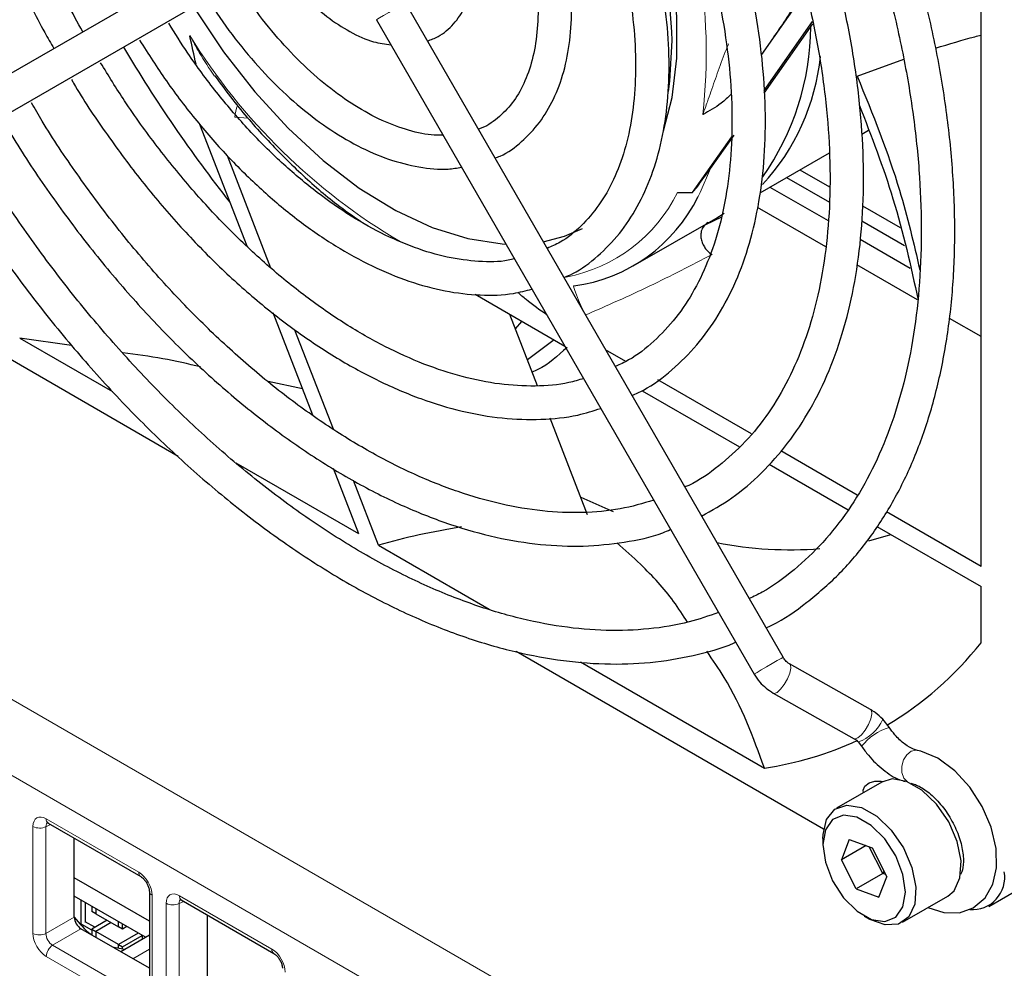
# Paper-space layout 'Blatt4' of a CAD drawing. Header units: millimetres. Extents: x 5 to 418, y 2 to 292.
# Tile 45 of 71: x 109 to 122, y 189 to 202. Entities that reach past the tile are written whole.
import ezdxf

# ---------------------------------------------------------------- set-up
doc = ezdxf.new("R2010")
doc.units = ezdxf.units.MM

psp = doc.layouts.new('Blatt4')

# ---------------------------------------------------------------- linework, layer by layer
at = {"color": 7, "linetype": 'Continuous', "lineweight": 18}
for p, q in [((87.581, 204.8), (130.346, 180.112)), ((129.912, 179.351), (87.147, 204.039)), ((111.667, 200.426), (111.486, 200.442)), ((108.98, 191.124), (110.209, 190.415)), ((108.803, 189.603), (108.803, 191.022)), ((109.038, 191.049), (108.975, 191.02)), ((108.975, 191.02), (108.975, 189.601)), ((110.385, 190.109), (110.385, 188.69)), ((110.805, 190.028), (110.743, 189.999)), ((110.748, 190.104), (111.977, 189.394)), ((110.571, 188.583), (110.571, 190.002)), ((110.743, 189.999), (110.743, 188.58)), ((108.975, 189.601), (109.352, 189.818)), ((109.441, 189.665), (109.064, 189.448)), ((109.064, 189.448), (110.292, 188.738)), ((110.131, 189.267), (110.349, 189.393)), ((110.209, 188.588), (108.98, 189.298))]:
    psp.add_line(p, q, dxfattribs=at)
at = {"color": 7, "linetype": 'Continuous', "lineweight": 25}
for p, q in [((121.394, 194.474), (121.394, 204.881)), ((111.859, 202.954), (106.843, 200.058)), ((107.065, 199.673), (112.081, 202.569)), ((119.07, 202.116), (118.477, 201.273)), ((118.765, 193.269), (113.75, 201.956)), ((113.365, 201.734), (118.38, 193.047)), ((118.513, 200.793), (119.156, 201.708)), ((118.515, 200.76), (119.162, 201.679)), ((119.75, 200.986), (120.369, 201.211)), ((111.017, 200.346), (111.644, 198.731)), ((119.811, 200.216), (119.898, 200.266)), ((117.564, 199.442), (118.083, 200.181)), ((117.802, 199.758), (118.115, 200.2)), ((118.459, 199.435), (119.381, 199.968)), ((111.964, 198.437), (111.385, 199.928)), ((118.989, 199.741), (119.381, 199.515)), ((118.812, 199.639), (119.38, 199.312)), ((117.364, 199.44), (117.564, 199.442)), ((118.591, 199.512), (119.363, 199.066)), ((117.871, 199.096), (117.982, 199.165)), ((119.332, 198.717), (118.426, 199.24)), ((119.818, 199.263), (120.32, 198.973)), ((116.775, 198.464), (117.871, 199.096)), ((117.947, 199.114), (117.735, 199.009)), ((119.81, 199.064), (120.379, 198.735)), ((119.791, 198.819), (120.453, 198.437)), ((120.552, 198.013), (119.746, 198.478)), ((110.732, 195.936), (106.599, 198.322)), ((114.674, 198.088), (115.868, 197.399)), ((111.987, 197.846), (112.515, 196.487)), ((115.504, 196.874), (115.137, 197.821)), ((115.211, 197.63), (115.296, 197.729)), ((121.394, 197.526), (120.975, 197.768)), ((112.795, 196.296), (112.283, 197.613)), ((108.627, 197.508), (109.859, 196.797)), ((109.317, 197.408), (108.627, 197.508)), ((115.725, 197.482), (115.371, 197.218)), ((116.676, 197.198), (116.408, 197.353)), ((118.345, 196.234), (117.102, 196.952)), ((112.381, 196.831), (111.929, 196.929)), ((116.893, 196.807), (118.185, 196.061)), ((116.17, 195.159), (115.672, 196.443)), ((119.75, 195.423), (118.736, 196.009)), ((111.497, 195.851), (113.126, 194.911)), ((112.79, 195.778), (113.126, 194.911)), ((118.581, 195.833), (119.632, 195.226)), ((113.391, 194.758), (113.059, 195.615)), ((121.394, 194.474), (120.137, 195.2)), ((120.01, 195.007), (121.394, 194.209)), ((119.903, 194.816), (120.196, 194.9)), ((113.391, 194.758), (114.863, 193.908)), ((121.394, 193.461), (121.394, 194.209)), ((119.304, 190.987), (115.219, 193.345)), ((116.073, 193.21), (118.517, 191.799)), ((119.927, 192.575), (118.852, 193.181)), ((118.634, 192.793), (119.709, 192.188)), ((120.174, 192.339), (120.089, 192.447)), ((119.762, 192.146), (119.808, 192.087)), ((120.077, 191.612), (119.476, 191.265)), ((109.006, 191.067), (110.235, 190.358)), ((109.352, 189.818), (109.352, 190.867)), ((119.294, 190.865), (119.294, 190.783)), ((119.645, 190.851), (119.541, 190.579)), ((119.645, 190.851), (119.947, 190.739)), ((119.868, 190.768), (119.541, 190.579)), ((120.092, 190.399), (119.91, 190.753)), ((119.947, 190.739), (120.144, 190.355)), ((119.738, 190.195), (119.541, 190.579)), ((120.092, 190.399), (119.738, 190.195)), ((120.092, 190.399), (120.109, 190.423)), ((120.128, 190.385), (120.092, 190.399)), ((110.349, 189.767), (109.352, 190.342)), ((120.039, 190.082), (120.144, 190.355)), ((121.496, 189.961), (122.203, 190.369)), ((110.349, 190.16), (110.349, 188.741)), ((119.738, 190.195), (120.039, 190.082)), ((110.299, 189.551), (109.352, 190.097)), ((109.444, 189.709), (109.444, 190.044)), ((109.497, 190.014), (109.497, 189.748)), ((110.773, 190.047), (112.002, 189.337)), ((120.351, 189.75), (120.952, 190.097)), ((109.585, 189.963), (109.585, 189.896)), ((109.638, 189.865), (109.585, 189.896)), ((109.638, 189.932), (109.638, 189.865)), ((109.625, 189.684), (109.497, 189.758)), ((109.789, 189.778), (109.585, 189.661)), ((109.638, 189.865), (109.939, 189.691)), ((109.842, 189.748), (109.638, 189.63)), ((109.939, 189.691), (109.939, 189.759)), ((111.12, 188.798), (111.12, 189.847)), ((119.842, 189.834), (119.913, 189.793)), ((110.349, 189.141), (109.441, 189.665)), ((109.585, 189.645), (109.453, 189.722)), ((109.585, 189.661), (109.638, 189.63)), ((109.585, 189.661), (109.585, 189.582)), ((109.638, 189.63), (109.638, 189.551)), ((109.939, 189.457), (109.638, 189.63)), ((109.992, 189.661), (109.939, 189.691)), ((109.992, 189.661), (109.992, 189.728)), ((110.05, 189.694), (109.992, 189.661)), ((110.2, 189.608), (109.939, 189.457)), ((110.349, 189.579), (109.969, 189.36)), ((109.992, 189.426), (110.254, 189.577)), ((110.257, 189.526), (110.257, 189.575)), ((109.939, 189.401), (109.939, 189.457)), ((109.939, 189.457), (109.992, 189.426)), ((109.992, 189.393), (109.992, 189.426))]:
    psp.add_line(p, q, dxfattribs=at)
at = {"color": 7, "linetype": 'Continuous', "lineweight": 25, "flags": 128}
for points in [[(117.179, 200.26), (117.292, 200.702), (117.354, 201.222), (117.354, 201.783), (117.292, 202.375), (117.169, 202.989), (116.987, 203.614), (116.748, 204.241), (116.458, 204.858), (116.361, 205.041)], [(110.949, 201.883), (110.953, 201.877), (111.332, 201.308), (111.748, 200.777), (112.192, 200.294), (112.658, 199.865), (113.137, 199.499), (113.623, 199.201), (114.106, 198.976), (114.58, 198.827), (115.035, 198.758), (115.085, 198.755)], [(117.242, 200.781), (117.26, 200.916), (117.291, 201.458)], [(115.58, 198.786), (115.864, 198.859), (116.103, 198.961)], [(116.078, 195.395), (116.437, 195.234), (116.509, 195.204)], [(120.69, 189.946), (120.899, 189.879), (121.107, 189.877), (121.292, 189.941), (121.45, 190.075), (121.552, 190.255), (121.6, 190.474), (121.594, 190.732), (121.528, 191.012), (121.409, 191.288), (121.245, 191.543), (121.045, 191.761), (120.819, 191.928), (120.597, 192.021), (120.549, 192.033), (120.549, 192.033)], [(119.832, 191.471), (119.83, 191.506), (119.853, 191.56), (119.907, 191.601), (119.982, 191.623), (120.067, 191.622), (120.088, 191.618)], [(120.406, 191.62), (120.214, 191.653), (120.077, 191.612)], [(120.952, 190.097), (121.036, 190.169), (121.115, 190.339), (121.13, 190.565), (121.078, 190.823), (120.965, 191.084), (120.803, 191.32), (120.61, 191.505), (120.406, 191.62)], [(119.294, 190.865), (119.296, 190.915), (119.344, 191.116), (119.454, 191.251), (119.613, 191.306), (119.805, 191.273)], [(119.805, 191.273), (120.009, 191.158), (120.202, 190.973), (120.364, 190.737), (120.477, 190.476), (120.529, 190.218), (120.514, 189.992), (120.435, 189.822), (120.298, 189.726), (120.12, 189.715), (119.919, 189.789), (119.913, 189.793)], [(119.747, 191.145), (119.568, 191.173), (119.422, 191.116), (119.327, 190.98), (119.294, 190.782), (119.328, 190.547), (119.423, 190.302), (119.569, 190.076), (119.748, 189.898), (119.938, 189.788), (120.117, 189.761), (120.263, 189.818), (120.358, 189.954), (120.39, 190.151), (120.357, 190.387), (120.262, 190.632), (120.116, 190.857), (119.937, 191.036), (119.747, 191.145)], [(110.023, 189.391), (109.899, 189.41), (109.865, 189.42)]]:
    psp.add_lwpolyline(points, dxfattribs=at)
at = {"color": 7, "linetype": 'Continuous', "lineweight": 18, "flags": 128}
for points in [[(113.365, 201.734), (113.371, 201.738), (113.404, 201.757), (113.46, 201.789), (113.531, 201.83), (113.606, 201.874), (113.674, 201.912), (113.724, 201.941), (113.748, 201.955), (113.75, 201.956)], [(117.802, 199.758), (117.665, 199.441), (117.638, 199.388)], [(116.114, 197.861), (116.11, 197.871), (116.08, 197.939), (116.05, 198.011), (116.023, 198.079), (116.001, 198.137), (115.987, 198.179), (115.982, 198.2), (115.987, 198.199)], [(118.38, 193.047), (118.387, 193.05), (118.42, 193.069), (118.476, 193.102), (118.547, 193.143), (118.622, 193.186), (118.689, 193.225), (118.739, 193.254), (118.764, 193.268), (118.765, 193.269)], [(118.634, 192.793), (118.646, 192.79), (118.685, 192.803), (118.732, 192.844), (118.782, 192.907), (118.825, 192.982), (118.856, 193.058), (118.87, 193.123), (118.864, 193.167), (118.852, 193.181)], [(119.709, 192.188), (119.721, 192.185), (119.76, 192.198), (119.807, 192.239), (119.857, 192.302), (119.9, 192.377), (119.931, 192.452), (119.945, 192.517), (119.939, 192.562), (119.927, 192.575)], [(120.414, 191.618), (120.371, 191.665), (120.344, 191.738), (120.342, 191.823), (120.365, 191.907), (120.409, 191.976), (120.467, 192.021), (120.532, 192.035), (120.549, 192.033)]]:
    psp.add_lwpolyline(points, dxfattribs=at)
at = {"color": 7, "linetype": 'Continuous', "lineweight": 25}
for centre, radius, start, end in [((109.659, 201.213), 7.636, 1.8385, 29.7338), ((115.626, 201.666), 3.508, 324.8893, 359.5804), ((126.086, 210.896), 18.691, 210.641, 218.3088), ((116.314, 201.555), 2.965, 317.3143, 354.0445), ((114.178, 202.351), 4.464, 319.3307, 320.3631), ((115.7, 200.338), 2.158, 277.6274, 333.8921), ((118.859, 199.771), 5.074, 258.9591, 274.4775), ((117.822, 196.29), 4.557, 300.6256, 321.6184), ((117.842, 196.348), 4.599, 278.4393, 294.6071), ((121.281, 190.346), 0.428, 265.4149, 9.7962), ((110.505, 190.713), 1.46, 217.8628, 230.216)]:
    psp.add_arc(centre, radius, start, end, dxfattribs=at)
at = {"color": 7, "linetype": 'Continuous', "lineweight": 18}
for centre, radius, start, end in [((110.489, 201.284), 7.256, 353.6007, 25.9924), ((117.789, 205.778), 8.108, 211.6555, 239.5509), ((112.007, 200.406), 0.522, 158.5462, 176.0295), ((115.488, 200.375), 2.096, 280.9343, 333.4914), ((119.59, 192.659), 0.542, 288.444, 336.8869), ((120.388, 191.634), 0.736, 106.8681, 142.0128), ((109.041, 191.118), 0.062, 173.8979, 234.7844), ((108.892, 191.194), 0.193, 242.7371, 295.5305), ((110.271, 190.408), 0.0622, 173.953, 233.8854), ((110.411, 190.166), 0.0623, 186.254, 246.0168), ((110.809, 190.097), 0.062, 173.8979, 234.7844), ((110.66, 190.174), 0.193, 242.7373, 295.5302), ((108.892, 189.775), 0.193, 242.7371, 295.5305), ((109.173, 189.288), 0.193, 124.4653, 177.267), ((112.038, 189.388), 0.0622, 173.953, 233.8854)]:
    psp.add_arc(centre, radius, start, end, dxfattribs=at)
at = {"color": 7, "linetype": 'Continuous', "lineweight": 25}
for centre, major_axis, ratio, start_param, end_param in [((117.371, 190.882), (7.357, -0.897), 0.565682, 2.040513, 2.209587), ((109.441, 189.767), (-0.062, 0.108), 0.578965, 0.786849, 2.354907)]:
    psp.add_ellipse(centre, major_axis=major_axis, ratio=ratio, start_param=start_param, end_param=end_param, dxfattribs=at)
at = {"color": 7, "linetype": 'Continuous', "lineweight": 18}
for centre, major_axis, ratio, start_param, end_param in [((108.98, 190.92), (-0.125, 0.217), 0.575802, 5.499237, 7.067295), ((109.069, 190.971), (-0.073, 0.103), 0.569649, 6.163641, 7.016731), ((110.208, 190.211), (-0.125, 0.217), 0.578965, 3.928442, 5.496499), ((110.748, 189.899), (-0.125, 0.217), 0.575802, 5.499237, 7.067295), ((110.836, 189.95), (-0.073, 0.103), 0.569649, 6.163641, 7.016731), ((108.98, 189.502), (-0.125, 0.217), 0.578965, 0.786849, 2.354907), ((109.069, 189.553), (-0.062, 0.108), 0.642476, 0.786856, 2.354913), ((111.976, 189.19), (-0.125, 0.217), 0.578965, 3.928442, 5.496499)]:
    psp.add_ellipse(centre, major_axis=major_axis, ratio=ratio, start_param=start_param, end_param=end_param, dxfattribs=at)
at = {"color": 7, "linetype": 'Continuous', "lineweight": 25}
for points, knots in [([(108.798, 209.644), (108.736, 209.589), (108.557, 209.432), (108.312, 209.103), (108.063, 208.667), (107.868, 208.174), (107.727, 207.631), (107.643, 207.043), (107.615, 206.417), (107.645, 205.759), (107.731, 205.078), (107.872, 204.38), (108.068, 203.672), (108.314, 202.961), (108.612, 202.256), (108.87, 201.717), (109.04, 201.421), (109.081, 201.35)], [0, 0, 0, 0, 0.0376691, 0.1084082, 0.1795898, 0.2513008, 0.3234713, 0.3959562, 0.4686111, 0.5413282, 0.6140295, 0.6866915, 0.7593077, 0.8318821, 0.9044235, 0.9769427, 1, 1, 1, 1]), ([(109.467, 201.573), (109.396, 201.699), (109.203, 202.044), (108.933, 202.628), (108.657, 203.314), (108.433, 204.001), (108.26, 204.681), (108.14, 205.346), (108.074, 205.989), (108.062, 206.602), (108.105, 207.18), (108.201, 207.714), (108.349, 208.201), (108.546, 208.633), (108.77, 208.989), (108.946, 209.17), (109.025, 209.251)], [0, 0, 0, 0, 0.043161, 0.118087, 0.192987, 0.267849, 0.342658, 0.417403, 0.492072, 0.566665, 0.641195, 0.7157, 0.790231, 0.864912, 0.939937, 1, 1, 1, 1]), ([(118.54, 193.659), (118.566, 193.671), (118.76, 193.759), (119.085, 193.992), (119.508, 194.357), (119.882, 194.792), (120.209, 195.285), (120.485, 195.837), (120.708, 196.442), (120.877, 197.098), (120.991, 197.798), (121.048, 198.538), (121.048, 199.312), (120.992, 200.115), (120.879, 200.941), (120.711, 201.784), (120.49, 202.638), (120.216, 203.498), (119.893, 204.356), (119.519, 205.207), (119.172, 205.918), (118.935, 206.335), (118.852, 206.479)], [0, 0, 0, 0, 0.008049, 0.060807, 0.113541, 0.166356, 0.219352, 0.272576, 0.326022, 0.379645, 0.433391, 0.487208, 0.541056, 0.594906, 0.648743, 0.702562, 0.75636, 0.81014, 0.863903, 0.917655, 0.971398, 1, 1, 1, 1]), ([(118.471, 206.259), (118.479, 206.246), (118.644, 205.969), (118.928, 205.406), (119.317, 204.579), (119.655, 203.74), (119.946, 202.9), (120.186, 202.063), (120.373, 201.237), (120.507, 200.427), (120.586, 199.639), (120.61, 198.88), (120.579, 198.154), (120.494, 197.468), (120.356, 196.826), (120.166, 196.233), (119.925, 195.693), (119.635, 195.209), (119.299, 194.783), (118.916, 194.423), (118.587, 194.177), (118.373, 194.075), (118.316, 194.048)], [0, 0, 0, 0, 0.002759, 0.057012, 0.11126, 0.165497, 0.21972, 0.273924, 0.328104, 0.382257, 0.436381, 0.490475, 0.544544, 0.5986, 0.652655, 0.70674, 0.760902, 0.815207, 0.869731, 0.924543, 0.97966, 1, 1, 1, 1]), ([(117.684, 195.143), (117.819, 195.219), (118.103, 195.379), (118.485, 195.707), (118.835, 196.101), (119.135, 196.557), (119.386, 197.07), (119.583, 197.636), (119.726, 198.251), (119.813, 198.91), (119.843, 199.607), (119.816, 200.335), (119.732, 201.088), (119.593, 201.86), (119.399, 202.645), (119.153, 203.435), (118.857, 204.226), (118.51, 205.008), (118.222, 205.597), (118.036, 205.915), (117.996, 205.985)], [0, 0, 0, 0, 0.0523, 0.109475, 0.166719, 0.224194, 0.28198, 0.340069, 0.398397, 0.456881, 0.515449, 0.574045, 0.632633, 0.691197, 0.749734, 0.808244, 0.866732, 0.925203, 0.983663, 1, 1, 1, 1]), ([(117.611, 205.763), (117.718, 205.57), (117.961, 205.13), (118.289, 204.423), (118.602, 203.656), (118.865, 202.885), (119.077, 202.119), (119.237, 201.365), (119.342, 200.63), (119.393, 199.919), (119.389, 199.24), (119.33, 198.598), (119.219, 197.998), (119.055, 197.447), (118.841, 196.948), (118.578, 196.505), (118.27, 196.12), (117.914, 195.803), (117.642, 195.606), (117.479, 195.536), (117.461, 195.529)], [0, 0, 0, 0, 0.046361, 0.105459, 0.164544, 0.223608, 0.282644, 0.341646, 0.400608, 0.459528, 0.518407, 0.577257, 0.636097, 0.69496, 0.753911, 0.813044, 0.872479, 0.932323, 0.992603, 1, 1, 1, 1]), ([(116.76, 196.743), (116.811, 196.767), (117.002, 196.854), (117.294, 197.077), (117.628, 197.407), (117.912, 197.802), (118.146, 198.254), (118.328, 198.76), (118.455, 199.315), (118.525, 199.913), (118.539, 200.548), (118.495, 201.212), (118.395, 201.898), (118.24, 202.599), (118.031, 203.309), (117.772, 204.019), (117.461, 204.721), (117.227, 205.202), (117.086, 205.439), (117.077, 205.454)], [0, 0, 0, 0, 0.023224, 0.08673, 0.15021, 0.213925, 0.278073, 0.342691, 0.407694, 0.472946, 0.538322, 0.603733, 0.669122, 0.734473, 0.799782, 0.865057, 0.930303, 0.995533, 1, 1, 1, 1]), ([(116.689, 205.23), (116.768, 205.088), (116.969, 204.726), (117.244, 204.126), (117.516, 203.44), (117.737, 202.753), (117.906, 202.074), (118.023, 201.41), (118.085, 200.769), (118.092, 200.158), (118.045, 199.583), (117.945, 199.052), (117.794, 198.569), (117.594, 198.14), (117.347, 197.767), (117.054, 197.457), (116.783, 197.242), (116.597, 197.157), (116.537, 197.129)], [0, 0, 0, 0, 0.042799, 0.108888, 0.174954, 0.240985, 0.306969, 0.372895, 0.438755, 0.504547, 0.570286, 0.636004, 0.701751, 0.767642, 0.833849, 0.900591, 0.968029, 1, 1, 1, 1]), ([(115.854, 198.311), (115.894, 198.327), (116.059, 198.397), (116.31, 198.59), (116.6, 198.886), (116.838, 199.246), (117.027, 199.661), (117.161, 200.127), (117.239, 200.639), (117.26, 201.19), (117.224, 201.77), (117.131, 202.373), (116.983, 202.989), (116.783, 203.61), (116.529, 204.227), (116.323, 204.67), (116.19, 204.898), (116.17, 204.931)], [0, 0, 0, 0, 0.022756, 0.095127, 0.167408, 0.240064, 0.313451, 0.387597, 0.462307, 0.537325, 0.612454, 0.687556, 0.762595, 0.837569, 0.912488, 0.98737, 1, 1, 1, 1]), ([(115.784, 204.707), (115.846, 204.594), (116.014, 204.29), (116.24, 203.777), (116.459, 203.184), (116.627, 202.592), (116.743, 202.014), (116.805, 201.457), (116.812, 200.93), (116.766, 200.441), (116.669, 199.996), (116.521, 199.603), (116.327, 199.265), (116.088, 198.988), (115.856, 198.796), (115.689, 198.723), (115.631, 198.698)], [0, 0, 0, 0, 0.045515, 0.121607, 0.197654, 0.273629, 0.349509, 0.425274, 0.500917, 0.576458, 0.651963, 0.727546, 0.803469, 0.880142, 0.958002, 1, 1, 1, 1]), ([(114.938, 199.898), (114.962, 199.906), (115.094, 199.953), (115.298, 200.109), (115.538, 200.36), (115.726, 200.675), (115.862, 201.041), (115.942, 201.455), (115.965, 201.91), (115.931, 202.395), (115.839, 202.9), (115.692, 203.413), (115.5, 203.92), (115.336, 204.244), (115.255, 204.402)], [0, 0, 0, 0, 0.018875, 0.105724, 0.192195, 0.279301, 0.367864, 0.457876, 0.548811, 0.640112, 0.731392, 0.822548, 0.913581, 1, 1, 1, 1]), ([(114.867, 204.178), (114.926, 204.067), (115.066, 203.801), (115.238, 203.364), (115.385, 202.883), (115.478, 202.415), (115.519, 201.97), (115.505, 201.56), (115.441, 201.192), (115.328, 200.877), (115.173, 200.615), (114.973, 200.42), (114.82, 200.309), (114.722, 200.282), (114.717, 200.281)], [0, 0, 0, 0, 0.066008, 0.15878, 0.251415, 0.343841, 0.436002, 0.527882, 0.619568, 0.711275, 0.803558, 0.897516, 0.994422, 1, 1, 1, 1]), ([(114.041, 201.453), (114.09, 201.47), (114.222, 201.516), (114.396, 201.671), (114.552, 201.895), (114.653, 202.172), (114.699, 202.491), (114.688, 202.847), (114.616, 203.224), (114.506, 203.576), (114.4, 203.792), (114.356, 203.883)], [0, 0, 0, 0, 0.067332, 0.182316, 0.29656, 0.413555, 0.53482, 0.658991, 0.783978, 0.908703, 1, 1, 1, 1]), ([(112.023, 202.536), (112.066, 202.47), (112.185, 202.287), (112.417, 202.027), (112.706, 201.765), (113.013, 201.566), (113.301, 201.435), (113.481, 201.41), (113.558, 201.399)], [0, 0, 0, 0, 0.106026, 0.292578, 0.479899, 0.668428, 0.858337, 1, 1, 1, 1]), ([(114.249, 200.203), (114.21, 200.201), (114.07, 200.195), (113.797, 200.256), (113.442, 200.385), (113.077, 200.585), (112.711, 200.845), (112.353, 201.163), (112.012, 201.533), (111.727, 201.894), (111.572, 202.142), (111.511, 202.24)], [0, 0, 0, 0, 0.048255, 0.1749168, 0.2993616, 0.4230275, 0.5465773, 0.6702642, 0.7941888, 0.9183285, 1, 1, 1, 1]), ([(119.05, 202.188), (119.01, 202.108), (118.885, 201.853), (118.723, 201.622), (118.612, 201.464)], [0, 0, 0, 0, 0.3150962, 1, 1, 1, 1]), ([(111.141, 201.994), (111.176, 201.936), (111.307, 201.717), (111.572, 201.369), (111.929, 200.959), (112.311, 200.599), (112.71, 200.293), (113.117, 200.049), (113.527, 199.871), (113.93, 199.769), (114.257, 199.735), (114.437, 199.765), (114.496, 199.775)], [0, 0, 0, 0, 0.040721, 0.15326, 0.265905, 0.378734, 0.49182, 0.60521, 0.71888, 0.832538, 0.945517, 1, 1, 1, 1]), ([(115.198, 198.559), (115.171, 198.552), (115.025, 198.515), (114.727, 198.517), (114.311, 198.57), (113.874, 198.698), (113.427, 198.892), (112.973, 199.152), (112.521, 199.475), (112.076, 199.855), (111.645, 200.287), (111.237, 200.767), (110.887, 201.235), (110.691, 201.553), (110.608, 201.686)], [0, 0, 0, 0, 0.021516, 0.115272, 0.207587, 0.298908, 0.389732, 0.480391, 0.571033, 0.661739, 0.752542, 0.843439, 0.93441, 1, 1, 1, 1]), ([(110.969, 201.142), (110.941, 201.267), (110.913, 201.394), (110.887, 201.521), (110.887, 201.522)], [0, 0, 0, 0, 0.985956, 1, 1, 1, 1]), ([(120.788, 201.356), (120.972, 201.411), (121.188, 201.477), (121.367, 201.522), (121.394, 201.529)], [0, 0, 0, 0, 0.847962, 1, 1, 1, 1]), ([(110.22, 201.462), (110.336, 201.28), (110.573, 200.907), (110.974, 200.384), (111.407, 199.891), (111.863, 199.447), (112.336, 199.055), (112.82, 198.722), (113.31, 198.453), (113.798, 198.252), (114.279, 198.122), (114.743, 198.069), (115.131, 198.079), (115.349, 198.136), (115.43, 198.157)], [0, 0, 0, 0, 0.082769, 0.1692, 0.255683, 0.342244, 0.428908, 0.515696, 0.60261, 0.689619, 0.776585, 0.863268, 0.949336, 1, 1, 1, 1]), ([(116.116, 196.97), (116.051, 196.95), (115.851, 196.889), (115.478, 196.861), (115.005, 196.885), (114.509, 196.984), (113.999, 197.151), (113.478, 197.386), (112.951, 197.686), (112.426, 198.05), (111.908, 198.472), (111.402, 198.948), (110.913, 199.474), (110.45, 200.045), (110.042, 200.608), (109.806, 200.992), (109.702, 201.163)], [0, 0, 0, 0, 0.036395, 0.113382, 0.189604, 0.265185, 0.340359, 0.415327, 0.490224, 0.565116, 0.640041, 0.715016, 0.790046, 0.865122, 0.940234, 1, 1, 1, 1]), ([(111.218, 200.989), (111.297, 200.881), (111.511, 200.588), (111.894, 200.152), (112.357, 199.688), (112.777, 199.321), (113.045, 199.134), (113.147, 199.063)], [0, 0, 0, 0, 0.138006, 0.375759, 0.613682, 0.85183, 1, 1, 1, 1]), ([(109.315, 200.939), (109.324, 200.923), (109.461, 200.682), (109.762, 200.239), (110.215, 199.62), (110.702, 199.043), (111.213, 198.509), (111.743, 198.026), (112.288, 197.599), (112.842, 197.231), (113.399, 196.928), (113.955, 196.691), (114.503, 196.526), (115.038, 196.433), (115.552, 196.418), (115.991, 196.461), (116.244, 196.541), (116.345, 196.573)], [0, 0, 0, 0, 0.005252, 0.077956, 0.150672, 0.223414, 0.296195, 0.369027, 0.441921, 0.514884, 0.587914, 0.660993, 0.734054, 0.806988, 0.879641, 0.95184, 1, 1, 1, 1]), ([(119.75, 200.986), (119.955, 200.48), (120.303, 199.617), (120.5, 198.764), (120.581, 198.412)], [0, 0, 0, 0, 0.587092, 1, 1, 1, 1]), ([(118.076, 200.745), (118.033, 200.703), (117.921, 200.593), (117.782, 200.524), (117.701, 200.476), (117.7, 200.476)], [0, 0, 0, 0, 0.3850985, 0.9925654, 1, 1, 1, 1]), ([(117.048, 195.354), (116.902, 195.311), (116.601, 195.224), (116.104, 195.18), (115.574, 195.2), (115.021, 195.294), (114.452, 195.457), (113.87, 195.688), (113.281, 195.987), (112.69, 196.35), (112.101, 196.775), (111.521, 197.258), (110.954, 197.795), (110.405, 198.381), (109.88, 199.012), (109.385, 199.682), (109.017, 200.225), (108.829, 200.55), (108.782, 200.632)], [0, 0, 0, 0, 0.062856, 0.129349, 0.19538, 0.261011, 0.326365, 0.39156, 0.456683, 0.521789, 0.586901, 0.652038, 0.71721, 0.782414, 0.847648, 0.912906, 0.978181, 1, 1, 1, 1]), ([(119.777, 200.603), (119.938, 200.187), (120.274, 199.316), (120.461, 198.457), (120.559, 198.009)], [0, 0, 0, 0, 0.4776833, 1, 1, 1, 1]), ([(108.398, 200.41), (108.465, 200.295), (108.677, 199.932), (109.076, 199.349), (109.587, 198.665), (110.129, 198.023), (110.695, 197.424), (111.282, 196.875), (111.884, 196.381), (112.497, 195.944), (113.115, 195.57), (113.734, 195.262), (114.349, 195.022), (114.954, 194.852), (115.545, 194.756), (116.116, 194.733), (116.658, 194.79), (117.043, 194.868), (117.235, 194.95), (117.267, 194.964)], [0, 0, 0, 0, 0.029368, 0.093186, 0.157014, 0.220859, 0.284728, 0.348629, 0.412568, 0.476549, 0.540573, 0.604634, 0.668713, 0.732762, 0.796713, 0.860476, 0.923949, 0.987059, 1, 1, 1, 1]), ([(117.908, 193.864), (117.78, 193.819), (117.486, 193.715), (116.986, 193.636), (116.422, 193.614), (115.832, 193.665), (115.222, 193.787), (114.597, 193.979), (113.96, 194.239), (113.316, 194.567), (112.67, 194.959), (112.027, 195.413), (111.391, 195.926), (110.767, 196.494), (110.16, 197.114), (109.574, 197.78), (109.013, 198.487), (108.486, 199.232), (108.122, 199.785), (107.946, 200.094), (107.923, 200.135)], [0, 0, 0, 0, 0.046684, 0.106631, 0.166273, 0.225608, 0.284695, 0.343616, 0.402441, 0.461221, 0.519991, 0.578765, 0.637556, 0.69637, 0.755209, 0.814069, 0.872948, 0.931841, 0.990744, 1, 1, 1, 1]), ([(107.525, 199.938), (107.567, 199.864), (107.765, 199.517), (108.158, 198.924), (108.699, 198.166), (109.273, 197.446), (109.874, 196.768), (110.498, 196.136), (111.14, 195.556), (111.796, 195.031), (112.461, 194.564), (113.132, 194.16), (113.804, 193.822), (114.471, 193.551), (115.129, 193.352), (115.774, 193.224), (116.4, 193.17), (117.004, 193.187), (117.574, 193.287), (117.953, 193.384), (118.129, 193.466), (118.136, 193.47)], [0, 0, 0, 0, 0.015823, 0.073565, 0.131312, 0.189069, 0.24684, 0.304631, 0.362445, 0.420287, 0.478159, 0.53606, 0.593986, 0.651926, 0.709849, 0.767714, 0.825465, 0.883037, 0.94037, 0.997436, 1, 1, 1, 1]), ([(117.615, 199.503), (117.66, 199.564), (117.716, 199.642), (117.787, 199.738), (117.802, 199.758)], [0, 0, 0, 0, 0.7862368, 1, 1, 1, 1]), ([(117.769, 199.041), (117.744, 199.023), (117.701, 198.992), (117.673, 198.915), (117.671, 198.844), (117.687, 198.777), (117.717, 198.717), (117.756, 198.667), (117.793, 198.636), (117.815, 198.622), (117.822, 198.618)], [0, 0, 0, 0, 0.250628, 0.420836, 0.549687, 0.653964, 0.758688, 0.853863, 0.954133, 1, 1, 1, 1]), ([(115.627, 197.816), (115.535, 197.88), (115.405, 197.97), (115.279, 198.081), (115.242, 198.114)], [0, 0, 0, 0, 0.709693, 1, 1, 1, 1]), ([(115.896, 197.383), (115.774, 197.272), (115.632, 197.142), (115.459, 197.065), (115.434, 197.054)], [0, 0, 0, 0, 0.856096, 1, 1, 1, 1]), ([(111.028, 197.124), (110.862, 197.163), (110.528, 197.242), (110.175, 197.287), (109.998, 197.31)], [0, 0, 0, 0, 0.496408, 1, 1, 1, 1]), ([(117.495, 193.734), (117.436, 193.827), (117.267, 194.093), (116.944, 194.445), (116.664, 194.694), (116.558, 194.789)], [0, 0, 0, 0, 0.250094, 0.71577, 1, 1, 1, 1]), ([(118.517, 191.799), (118.369, 192.205), (118.178, 192.734), (117.831, 193.233), (117.752, 193.349)], [0, 0, 0, 0, 0.769208, 1, 1, 1, 1]), ([(118.852, 193.181), (118.84, 193.188), (118.815, 193.204), (118.785, 193.238), (118.77, 193.262), (118.765, 193.269)], [0, 0, 0, 0, 0.363869, 0.817011, 1, 1, 1, 1]), ([(118.38, 193.047), (118.404, 193.009), (118.471, 192.906), (118.57, 192.837), (118.634, 192.793)], [0, 0, 0, 0, 0.361885, 1, 1, 1, 1]), ([(120.089, 192.447), (120.057, 192.478), (120.007, 192.527), (119.948, 192.562), (119.927, 192.575)], [0, 0, 0, 0, 0.63265, 1, 1, 1, 1]), ([(120.549, 192.033), (120.533, 192.037), (120.487, 192.049), (120.379, 192.111), (120.263, 192.218), (120.199, 192.305), (120.175, 192.339)], [0, 0, 0, 0, 0.166696, 0.47718, 0.799668, 1, 1, 1, 1]), ([(119.709, 192.188), (119.72, 192.181), (119.738, 192.17), (119.755, 192.152), (119.762, 192.146)], [0, 0, 0, 0, 0.6349866, 1, 1, 1, 1]), ([(119.808, 192.087), (119.837, 192.047), (119.922, 191.93), (120.092, 191.769), (120.261, 191.657), (120.363, 191.627), (120.387, 191.62)], [0, 0, 0, 0, 0.184012, 0.531558, 0.887639, 1, 1, 1, 1]), ([(120.46, 191.597), (120.48, 191.592), (120.539, 191.577), (120.667, 191.506), (120.824, 191.365), (120.968, 191.176), (121.081, 190.96), (121.149, 190.741), (121.167, 190.551), (121.147, 190.426), (121.126, 190.396), (121.12, 190.386)], [0, 0, 0, 0, 0.0630287, 0.1866887, 0.3115212, 0.4384358, 0.5667718, 0.6946981, 0.8200847, 0.9421883, 1, 1, 1, 1]), ([(108.99, 191.074), (108.99, 191.074), (108.99, 191.075), (109.001, 191.07), (109.006, 191.067)], [0, 0, 0, 0, 0.511658, 1, 1, 1, 1]), ([(110.235, 190.358), (110.242, 190.353), (110.258, 190.342), (110.287, 190.312), (110.315, 190.272), (110.337, 190.227), (110.347, 190.186), (110.348, 190.168), (110.349, 190.16)], [0, 0, 0, 0, 0.155421, 0.319085, 0.497628, 0.684713, 0.870069, 1, 1, 1, 1]), ([(110.757, 190.054), (110.758, 190.054), (110.758, 190.054), (110.768, 190.049), (110.773, 190.047)], [0, 0, 0, 0, 0.511658, 1, 1, 1, 1]), ([(112.002, 189.337), (112.01, 189.332), (112.026, 189.322), (112.055, 189.292), (112.083, 189.252), (112.104, 189.206), (112.115, 189.165), (112.116, 189.147), (112.116, 189.14)], [0, 0, 0, 0, 0.15542, 0.319085, 0.497628, 0.684712, 0.870068, 1, 1, 1, 1])]:
    psp.add_open_spline(points, degree=3, knots=knots, dxfattribs=at)
at = {"color": 7, "linetype": 'Continuous', "lineweight": 18}
for points, knots in [([(110.887, 201.522), (110.928, 201.447), (111.026, 201.262), (111.145, 201.088), (111.214, 200.986)], [0, 0, 0, 0, 0.410265, 1, 1, 1, 1]), ([(117.7, 200.476), (117.72, 200.532), (117.77, 200.671), (117.852, 200.908), (117.936, 201.143), (118.001, 201.316), (118.032, 201.39), (118.042, 201.414)], [0, 0, 0, 0, 0.205502, 0.512451, 0.80479, 0.936569, 1, 1, 1, 1]), ([(117.822, 198.618), (117.548, 198.475), (116.998, 198.188), (116.425, 197.937), (116.137, 197.812)], [0, 0, 0, 0, 0.497179, 1, 1, 1, 1])]:
    psp.add_open_spline(points, degree=3, knots=knots, dxfattribs=at)

doc.saveas('drawing.dxf')
